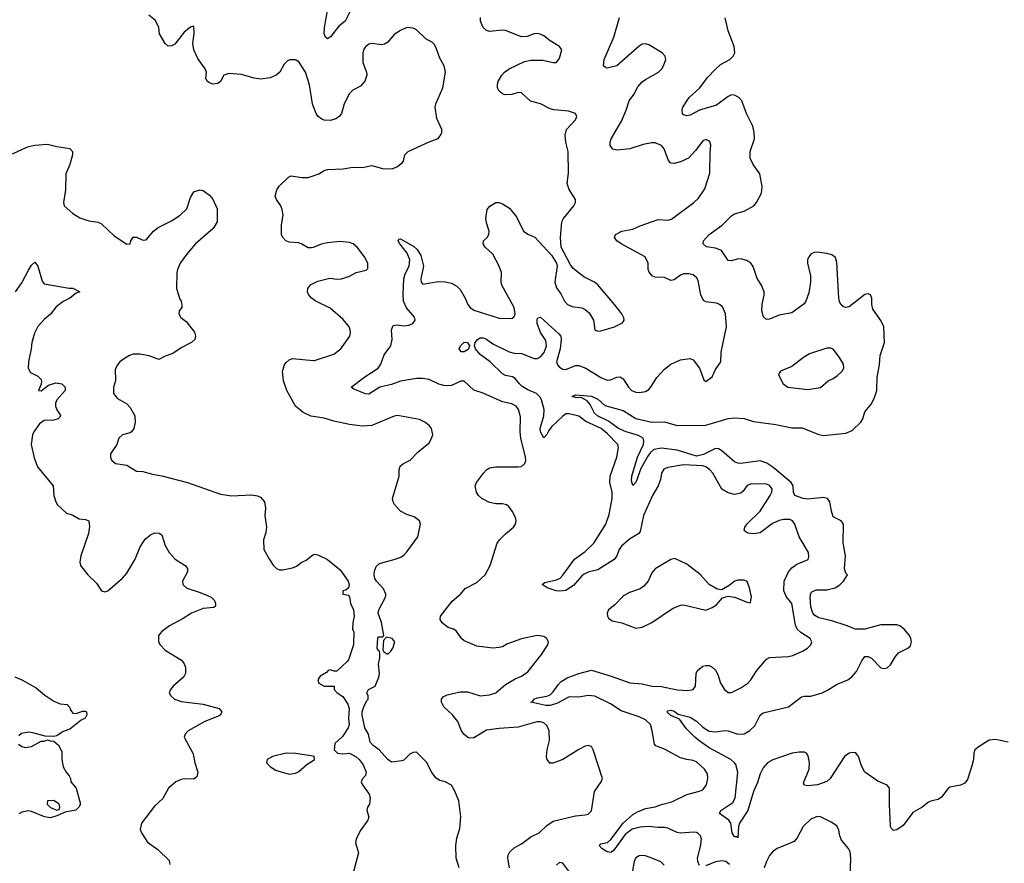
# Model space of a CAD drawing. Header units: inches. Extents: x 2293880 to 2522759, y 823965 to 1006879.
# Tile 87 of 256: x 2328156 to 2334346, y 938318 to 943619. Entities that reach past the tile are written whole.
import ezdxf

# ---------------------------------------------------------------- set-up
doc = ezdxf.new("R2010")
doc.units = ezdxf.units.IN
doc.header["$MEASUREMENT"] = 0
for name, color, linetype in [('C3923', 7, 'Continuous'), ('C3924', 7, 'Continuous'), ('C3933', 7, 'Continuous'), ('C3934', 7, 'Continuous')]:
    doc.layers.add(name, color=color, linetype=linetype)

msp = doc.modelspace()

# ---------------------------------------------------------------- linework, layer by layer
at = {"layer": 'C3923', "color": 5}
for points, elevation in [([(2329336.1, 940000), (2329358.8, 939990), (2329380.7, 939970), (2329387.3, 939950), (2329386.4, 939933.6), (2329375.2, 939924.8), (2329310, 939919.8), (2329234.9, 939890), (2329184, 939856), (2329097.1, 939810), (2329050, 939774.5), (2329028.2, 939750), (2329028, 939710), (2329038, 939690), (2329070, 939657.1), (2329173.5, 939593.5), (2329190.4, 939570.4), (2329198, 939550), (2329197.1, 939510), (2329187.7, 939490), (2329121, 939430), (2329104.7, 939410), (2329096, 939390), (2329106, 939370), (2329129, 939349), (2329170, 939334.4), (2329310, 939317.4), (2329410, 939291.5), (2329426.7, 939270), (2329418, 939250), (2329410, 939244.2), (2329319.1, 939210), (2329214, 939150), (2329196.3, 939130), (2329190.6, 939110), (2329246.6, 939006.6), (2329256.4, 938950), (2329276.4, 938890), (2329270, 938862), (2329250, 938846), (2329190, 938849.2), (2329170, 938845.2), (2329138, 938830), (2329091.3, 938790), (2329055.2, 938724.8), (2329003.9, 938676.1), (2328922, 938570), (2328914, 938530), (2328920.7, 938510), (2328958.8, 938450), (2329023.6, 938403.6), (2329094.6, 938334.6), (2329099.1, 938310)], 260), ([(2328124.9, 939490), (2328170, 939471.6), (2328260.2, 939420.2), (2328314.3, 939374.3), (2328370, 939336.4), (2328410, 939320.4), (2328454.9, 939314.9), (2328470, 939298), (2328477.6, 939277.6), (2328490, 939262), (2328510, 939258.4), (2328550, 939273.4), (2328570, 939274.9), (2328575.5, 939270), (2328577, 939250), (2328567.3, 939230), (2328542.7, 939217.3), (2328490, 939175.1), (2328470, 939161.2), (2328430, 939145.2), (2328390, 939119), (2328370, 939114), (2328316.4, 939116.4), (2328238, 939138), (2328210, 939141.2), (2328166.4, 939133.6), (2328150, 939118)], 240), ([(2328147.5, 939067.5), (2328170, 939051.3), (2328190, 939046), (2328230, 939051), (2328290, 939084.7), (2328310, 939086), (2328330, 939094), (2328347.1, 939087.1), (2328370, 939086), (2328400.5, 939060.5), (2328419.9, 939019.9), (2328421.6, 938970), (2328430, 938924.7), (2328447.3, 938890), (2328467.5, 938867.5), (2328476, 938850), (2328478, 938830), (2328510.4, 938790.4), (2328538, 938690), (2328527.3, 938670), (2328508.1, 938651.9), (2328440.7, 938639.3), (2328390, 938615.3), (2328350, 938604), (2328310.7, 938609.3), (2328230, 938642.9), (2328210, 938647), (2328170, 938639.5), (2328150, 938629.6)], 240), ([(2330000, 938991.2), (2329890, 939007.6), (2329830, 939009.6), (2329744.7, 938990), (2329711.3, 938970), (2329706.8, 938950), (2329730, 938926), (2329763.4, 938903.4), (2329850, 938877.1), (2329890, 938883.8), (2329910, 938894), (2329960.8, 938939.2), (2330000, 938964.4)], 280)]:
    msp.add_lwpolyline(points, dxfattribs=dict(at, elevation=elevation))
at = {"layer": 'C3923', "color": 5, "elevation": 240}
msp.add_lwpolyline([(2328370, 938712.1), (2328331.3, 938710), (2328328, 938690), (2328348.5, 938668.5), (2328390, 938651), (2328403.1, 938656.9), (2328409, 938670), (2328403.7, 938690)], close=True, dxfattribs=at)
at = {"layer": 'C3924', "color": 5}
for points, elevation in [([(2330000, 943078.6), (2329995.5, 943090), (2329976.8, 943210), (2329952.5, 943290), (2329910, 943355.1), (2329890, 943366.6), (2329853.4, 943366.6), (2329839.1, 943360.9), (2329819.3, 943340.7), (2329790.2, 943289.8), (2329767.7, 943270), (2329730, 943254.8), (2329670, 943246.4), (2329630, 943252.1), (2329550, 943274.3), (2329470, 943281.6), (2329438.8, 943270), (2329417.1, 943230), (2329402, 943218), (2329370, 943213.6), (2329343.8, 943223.8), (2329336, 943230), (2329326.6, 943250), (2329329.3, 943290), (2329322.7, 943310), (2329276.2, 943376.2), (2329251.1, 943430), (2329244.2, 943470), (2329252, 943532), (2329250, 943578), (2329230, 943573.2), (2329190, 943540.9), (2329130, 943465.6), (2329110, 943455.1), (2329090, 943453.6), (2329069.8, 943469.8), (2329034.7, 943530), (2329029.7, 943570), (2329010, 943614.5), (2328967.6, 943647.6)], 280), ([(2328110, 942776.3), (2328173.4, 942806.6), (2328210, 942822), (2328250, 942831.7), (2328330, 942836), (2328390, 942821.6), (2328470.2, 942810.2), (2328487.7, 942790), (2328488, 942770), (2328470.4, 942710), (2328446.4, 942650), (2328443.1, 942550), (2328430.5, 942470), (2328436.3, 942450), (2328490, 942401.6), (2328534.7, 942374.7), (2328590, 942354.9), (2328650, 942347.6), (2328670, 942337.3), (2328750, 942260.3), (2328830, 942208), (2328849.2, 942210.8), (2328855.1, 942230), (2328870, 942253), (2328890, 942252), (2328930, 942234), (2328950, 942234.9), (2328997.4, 942290), (2329026.4, 942313.6), (2329110, 942354.3), (2329165.1, 942390), (2329207, 942430), (2329230, 942502), (2329250, 942538), (2329289.1, 942550.9), (2329310, 942546), (2329350, 942516), (2329370, 942491.3), (2329396.3, 942430), (2329397.3, 942350), (2329372.1, 942307.9), (2329261.6, 942210), (2329210, 942151.6), (2329164.9, 942090), (2329147, 942050), (2329143.1, 942030), (2329141.7, 941930), (2329162.6, 941862.6), (2329170.4, 941850), (2329174.4, 941825.6), (2329174.8, 941810), (2329158, 941790), (2329156, 941770), (2329168.3, 941748.3), (2329202.8, 941722.8), (2329254.6, 941654.6), (2329260.7, 941630), (2329257.3, 941610), (2329236, 941590), (2329170, 941557), (2329118, 941522), (2329070, 941505.6), (2329030, 941484.5), (2328970, 941506), (2328910, 941516.9), (2328870, 941517.4), (2328846.8, 941510), (2328814.8, 941490), (2328786, 941470), (2328771, 941450), (2328756.9, 941423.1), (2328757.1, 941350), (2328745.3, 941310), (2328745.3, 941270), (2328770, 941239.1), (2328830, 941205.5), (2328850, 941182), (2328879.5, 941130), (2328881.3, 941090), (2328872.4, 941050), (2328858.8, 941030), (2328850, 941022.7), (2328802, 941010), (2328778, 940990), (2328766, 940950), (2328726.8, 940890), (2328727.3, 940867.3), (2328734.8, 940850), (2328758, 940830), (2328830, 940820.4), (2328890, 940783), (2328930, 940779.1), (2328990, 940763), (2329050, 940753), (2329210, 940710.3), (2329417.1, 940637.1), (2329490, 940628), (2329610, 940634.4), (2329650, 940628), (2329670, 940618), (2329694.4, 940590), (2329701.3, 940550), (2329696.7, 940503.3), (2329706.7, 940430), (2329702.6, 940397.4), (2329688.4, 940350), (2329690.6, 940290), (2329726.2, 940226.2), (2329750, 940191), (2329770, 940170.8), (2329790, 940162.8), (2329810, 940162.8), (2329870, 940174.8), (2329895.1, 940184.9), (2329930, 940211), (2329957.5, 940222.5), (2329990, 940251), (2330000, 940256)], 280), ([(2330000, 942188.5), (2329990, 942184.7), (2329970, 942186), (2329930, 942209.6), (2329910, 942216.2), (2329850, 942220.9), (2329829, 942230), (2329809.2, 942250), (2329801.2, 942270), (2329800.7, 942330), (2329811.6, 942390), (2329806.2, 942426.2), (2329798, 942450), (2329769.3, 942490), (2329762.7, 942510), (2329772.7, 942550), (2329787.7, 942572.3), (2329846, 942630), (2329862.3, 942637.7), (2329930, 942627.2), (2329970, 942627.2), (2330000, 942637.4)], 280), ([(2328129.2, 941910), (2328170, 941966), (2328210, 942046), (2328230, 942076), (2328250, 942094.8), (2328270, 942071.3), (2328297, 941977), (2328310, 941959.1), (2328467.3, 941932.7), (2328490, 941932.7), (2328534, 941910), (2328510, 941901.2), (2328470.6, 941870), (2328430, 941848.5), (2328385.2, 941814.8), (2328350, 941769.6), (2328310, 941735.1), (2328269.2, 941690.8), (2328248.7, 941650), (2328232.4, 941590), (2328228.4, 941550), (2328210.5, 941470), (2328208, 941430), (2328223.1, 941403.1), (2328270, 941378.8), (2328290, 941358), (2328293.7, 941346.3), (2328291.1, 941328.9), (2328274, 941290), (2328290, 941287.3), (2328337.7, 941322.3), (2328383.5, 941336.5), (2328421.6, 941330), (2328441.5, 941310), (2328442.3, 941290), (2328390, 941231.3), (2328381.3, 941210), (2328380.8, 941190), (2328388.4, 941168.4), (2328414, 941130), (2328397.3, 941110), (2328370, 941103.1), (2328310, 941100.5), (2328281, 941079), (2328243.8, 941030), (2328235.5, 941010), (2328228, 940950), (2328246.9, 940866.9), (2328268.6, 940808.6), (2328366, 940690), (2328370.7, 940629.3), (2328382, 940590), (2328394, 940570), (2328450, 940519.1), (2328490, 940506), (2328530, 940482.4), (2328570, 940479.1), (2328590.6, 940470), (2328593.8, 940433.8), (2328588.7, 940390), (2328540.5, 940250), (2328533.4, 940210), (2328537.3, 940190), (2328584, 940130), (2328638, 940078), (2328670, 940031), (2328690, 940024), (2328710, 940030.7), (2328801.2, 940110), (2328830, 940140.7), (2328880.7, 940230), (2328912.9, 940307.1), (2328945.4, 940354.6), (2328977.7, 940382.3), (2329004.9, 940395.1), (2329033.5, 940393.5), (2329050, 940382.8), (2329070, 940316), (2329095.5, 940270), (2329134, 940230), (2329196, 940190), (2329210.8, 940170), (2329210.7, 940150), (2329178.8, 940090), (2329181, 940070), (2329206.9, 940046.9), (2329290, 940020.3), (2329336.1, 940000)], 260), ([(2330000, 941862.4), (2329989.2, 941870), (2329972.1, 941892.1), (2329966, 941910), (2329966.6, 941930), (2329985.3, 941954.7), (2330000, 941962.1)], 280), ([(2330000, 941124.8), (2329986.7, 941126.7), (2329937, 941150), (2329889.8, 941189.8), (2329834.8, 941290), (2329813.3, 941350), (2329808.5, 941411.5), (2329820.5, 941450), (2329830, 941464.9), (2329850, 941482.4), (2329870, 941490.3), (2330000, 941478.1)], 280)]:
    msp.add_lwpolyline(points, dxfattribs=dict(at, elevation=elevation))
at = {"layer": 'C3933', "color": 5}
for points, elevation in [([(2330223.6, 940000), (2330230, 939992), (2330235.5, 939950), (2330253.4, 939910), (2330259.1, 939870), (2330250.7, 939830), (2330248.4, 939790), (2330256.3, 939770), (2330254.8, 939690), (2330222.8, 939597.2), (2330214.8, 939585.2), (2330150, 939526), (2330130, 939526), (2330110, 939534), (2330094, 939530), (2330083.6, 939516.4), (2330045.4, 939494.6), (2330031, 939470), (2330036, 939450), (2330070, 939430.8), (2330132, 939432), (2330132, 939410), (2330152, 939390), (2330187.1, 939367.1), (2330218, 939318), (2330227.3, 939290), (2330223, 939230), (2330227.3, 939190), (2330220.7, 939170), (2330184.4, 939115.6), (2330136, 939070), (2330132, 939030), (2330154, 939010), (2330190, 939006), (2330230, 939011), (2330270, 938986.8), (2330290.5, 938970.5), (2330315.9, 938935.9), (2330333, 938890), (2330330.4, 938869.6), (2330310, 938849), (2330302.4, 938830), (2330310.4, 938810), (2330351.9, 938751.9), (2330358.4, 938730), (2330354.9, 938690), (2330342.8, 938670), (2330338.8, 938650), (2330350.6, 938610), (2330344, 938590), (2330297.1, 938522.9), (2330270.8, 938470), (2330266.4, 938446.4), (2330284.7, 938384.7), (2330250.6, 938250)], 280), ([(2330917.7, 938290), (2330898.7, 938350), (2330896.8, 938430), (2330903.3, 938476.7), (2330922.8, 938537.2), (2330929.6, 938609.6), (2330916, 938710), (2330891.3, 938771.3), (2330870, 938808.7), (2330830, 938829.2), (2330797.5, 938837.5), (2330773.6, 938853.6), (2330747.6, 938887.6), (2330712.7, 938952.7), (2330650, 939016), (2330630, 939015.1), (2330610, 939006), (2330570, 938966), (2330557.5, 938962.5), (2330493.6, 938953.6), (2330470, 938969.2), (2330416, 939030), (2330377.6, 939057.6), (2330359.5, 939079.5), (2330349.1, 939129.1), (2330325.2, 939170), (2330309.3, 939249.3), (2330309.4, 939270.6), (2330319.3, 939300.7), (2330338, 939342), (2330346, 939350), (2330346, 939370), (2330338, 939390), (2330349.1, 939410.9), (2330390, 939431), (2330413.2, 939486.8), (2330418.3, 939510), (2330411.8, 939570), (2330419.3, 939610), (2330419, 939639), (2330418, 939650), (2330410, 939655.3), (2330403.7, 939670), (2330406.6, 939733.4), (2330410, 939742), (2330438, 939742), (2330446, 939750), (2330431.3, 939831.3), (2330408.7, 939890), (2330412.7, 939910), (2330455.8, 939990), (2330457.2, 940000)], 280), ([(2331234.5, 938290), (2331224.5, 938350), (2331227, 938370), (2331237.2, 938390), (2331263.9, 938416.1), (2331310, 938439.3), (2331370, 938484.6), (2331422.4, 938510), (2331470, 938556.5), (2331510, 938582.3), (2331650, 938615.5), (2331710, 938622), (2331730, 938627.7), (2331750, 938646.8), (2331769.3, 938770), (2331812.3, 938830), (2331819.3, 938850), (2331761.2, 939030), (2331750, 939052.7), (2331730, 939059), (2331710, 939054), (2331670, 939033.6), (2331570.2, 938969.8), (2331510, 938947.8), (2331488.1, 938948.1), (2331472, 938970), (2331468, 938990), (2331471.2, 939030), (2331487.3, 939090), (2331484.4, 939150), (2331470, 939182.9), (2331450, 939200.5), (2331430, 939207.8), (2331407.2, 939207.2), (2331290, 939173.7), (2331170, 939166), (2331090, 939153.5), (2331010, 939106.4), (2330984.4, 939104.4), (2330970, 939109.7), (2330946.9, 939130), (2330933.3, 939150), (2330909.7, 939210), (2330876.4, 939250), (2330822.1, 939302.1), (2330807.4, 939330), (2330808, 939350), (2330817, 939363), (2330842.5, 939377.5), (2330924.2, 939395.8), (2330970, 939395.2), (2331050, 939370.2), (2331110, 939375.6), (2331149.3, 939390), (2331210, 939440.5), (2331270, 939476.4), (2331310, 939494), (2331350, 939522), (2331436.9, 939630), (2331475.1, 939690), (2331481.2, 939710), (2331469, 939730), (2331450, 939742.7), (2331410, 939749.4), (2331310, 939729.2), (2331222, 939698), (2331190, 939679), (2331170, 939673.2), (2331130, 939669.3), (2331030, 939682), (2330950, 939716), (2330933.2, 939730), (2330899.1, 939779.1), (2330884, 939790), (2330850, 939800.4), (2330831.9, 939811.9), (2330812.6, 939830), (2330799.6, 939850), (2330800.7, 939870), (2330874.9, 939965.1), (2330915.9, 940000)], 260), ([(2332430, 938303.7), (2332419.1, 938330), (2332418, 938350), (2332436, 938424), (2332441.2, 938470), (2332435.1, 938490), (2332422.6, 938502.6), (2332410.5, 938510.5), (2332390, 938513.6), (2332311.9, 938508.1), (2332290, 938510.9), (2332230, 938538.5), (2332210, 938543), (2332170, 938542), (2332109.9, 938549.9), (2332054.3, 938545.7), (2332007.2, 938532.8), (2331961.3, 938498.7), (2331890, 938400.4), (2331873.7, 938386.3), (2331848.2, 938390), (2331815.3, 938410), (2331798.5, 938430), (2331810, 938440.8), (2331851.9, 938448.1), (2331871.9, 938468.1), (2331949.2, 938570.8), (2332010, 938625.2), (2332038.8, 938641.2), (2332090, 938661.3), (2332150, 938672.1), (2332190, 938688.2), (2332255.9, 938704.1), (2332349.8, 938750.2), (2332430, 938770.3), (2332450, 938780.3), (2332474, 938810), (2332483, 938850), (2332479.7, 938879.7), (2332462, 938910), (2332410, 938955.4), (2332390, 938964), (2332350, 938969.8), (2332310, 938981.7), (2332210, 939035.1), (2332155.3, 939055.3), (2332146.7, 939066.7), (2332132.7, 939150), (2332120.8, 939190), (2332090, 939219.8), (2332050, 939238), (2331936.5, 939276.5), (2331870, 939320.9), (2331771.5, 939368.5), (2331730, 939373.2), (2331670, 939361.5), (2331610, 939364.4), (2331536.1, 939323.9), (2331490.1, 939309.9), (2331463.7, 939310), (2331369.7, 939330), (2331382.2, 939337.8), (2331389.8, 939350), (2331410, 939358.7), (2331470, 939367.5), (2331490, 939376.3), (2331510, 939395.5), (2331540.1, 939439.9), (2331560.2, 939459.8), (2331596.9, 939483.1), (2331670, 939511.2), (2331750, 939531.4), (2331873.9, 939493.9), (2331991, 939451), (2332070, 939445.8), (2332130, 939431.1), (2332190, 939428.4), (2332288.7, 939408.7), (2332356.8, 939403.2), (2332389.7, 939410.3), (2332404.2, 939430), (2332408.3, 939510), (2332417, 939530), (2332450, 939555.8), (2332470, 939561.3), (2332490, 939560.4), (2332510, 939550.4), (2332531.1, 939531.1), (2332544.5, 939504.5), (2332562, 939450), (2332587.2, 939410), (2332610, 939392.2), (2332630, 939391.8), (2332690, 939420.2), (2332733.3, 939450), (2332753.3, 939470), (2332789.8, 939530.2), (2332850, 939600.4), (2332870, 939610.3), (2332990, 939618), (2333015.5, 939624.5), (2333077.2, 939650), (2333109.4, 939670), (2333129.6, 939690), (2333136.2, 939710), (2333125.6, 939730), (2333067.3, 939767.3), (2333044.4, 939790), (2333033.7, 939813.7), (2333010.5, 939950), (2332975, 939995), (2332973, 940000)], 240), ([(2331956.4, 940000), (2331950, 939996.2), (2331897.8, 939942.2), (2331858, 939910), (2331848.2, 939890), (2331850.6, 939870), (2331857.5, 939857.5), (2331881.3, 939841.3), (2331942, 939830), (2332030, 939794.8), (2332070, 939801), (2332130, 939830.6), (2332260.1, 939919.9), (2332310, 939939.1), (2332330, 939942), (2332470, 939907.7), (2332510, 939924.9), (2332537.2, 939942.8), (2332573.2, 939986.8), (2332610, 939996), (2332650, 939991.3), (2332730, 939958), (2332750, 939954), (2332755.5, 939995.5), (2332754.6, 940000)], 260), ([(2334370, 939079.1), (2334290, 939096), (2334250, 939091.2), (2334187.8, 939052.2), (2334161.6, 939030), (2334153.4, 939010), (2334151.3, 938970), (2334141.3, 938930), (2334114.6, 938845.4), (2334098.4, 938821.6), (2334071.2, 938808.8), (2334003.2, 938796.8), (2333990, 938785.6), (2333950, 938732.6), (2333930, 938718.9), (2333890, 938711.3), (2333870, 938702.4), (2333829.3, 938670.7), (2333770, 938638), (2333710, 938556.3), (2333670, 938527.8), (2333650, 938523.7), (2333636.2, 938536.2), (2333629.7, 938549.7), (2333623.2, 938690), (2333625.1, 938790), (2333609.8, 938809.8), (2333550, 938834.6), (2333469.7, 938890), (2333447.3, 938930), (2333429.6, 938990), (2333411.8, 939011.8), (2333390, 939014), (2333370, 939009.6), (2333341.6, 938990), (2333250.2, 938850), (2333230, 938832.1), (2333170.7, 938810), (2333110, 938804.8), (2333088.2, 938808.2), (2333083.8, 938823.8), (2333119.1, 938910), (2333120.9, 938950), (2333113.5, 938993.5), (2333102.3, 939010), (2333090, 939016.5), (2333057.2, 939017.2), (2333012.7, 939010), (2332890, 938968.3), (2332857.8, 938950), (2332830, 938917.4), (2332810, 938880.4), (2332794.1, 938825.9), (2332769, 938770), (2332732.5, 938650), (2332681.1, 938570), (2332674.3, 938550), (2332670, 938479), (2332664.1, 938484.1), (2332650, 938485.1), (2332635.1, 938510), (2332626.3, 938570), (2332614.2, 938590), (2332555.6, 938630), (2332564.2, 938650), (2332639.3, 938700.7), (2332653.7, 938726.3), (2332670.4, 938890), (2332657.8, 938937.8), (2332650.3, 938950.3), (2332626.8, 938970), (2332490, 939044.5), (2332425.2, 939090), (2332399.8, 939110), (2332345.8, 939165.8), (2332302.8, 939222.8), (2332250, 939247.2), (2332224.4, 939270), (2332230, 939276.5), (2332250, 939279.7), (2332270, 939274.6), (2332295.4, 939255.4), (2332370, 939236.1), (2332411.6, 939211.6), (2332450, 939173.8), (2332490, 939149.2), (2332530, 939144.9), (2332590, 939152.9), (2332610, 939150.2), (2332670, 939129.2), (2332710, 939132.2), (2332746.9, 939153.1), (2332777.7, 939182.3), (2332811.9, 939248.1), (2332830, 939263.1), (2332990, 939302), (2333070, 939363.2), (2333090, 939368.2), (2333130, 939368.7), (2333200.7, 939390), (2333235, 939405), (2333290, 939440.9), (2333362, 939470), (2333387.6, 939490), (2333416.6, 939523.4), (2333450, 939591), (2333470, 939617.3), (2333490, 939618), (2333510, 939607.7), (2333570, 939547), (2333590, 939541.3), (2333610, 939545.3), (2333630, 939564.9), (2333661.7, 939618.3), (2333680.5, 939639.5), (2333739, 939670), (2333755.9, 939684.1), (2333762, 939710), (2333758, 939730), (2333749.7, 939750), (2333715.7, 939790), (2333690, 939810.5), (2333670, 939816.3), (2333570, 939815.5), (2333470, 939788.6), (2333410, 939788.5), (2333352.5, 939812.5), (2333261.8, 939841.8), (2333180.8, 939860.8), (2333154.4, 939874.4), (2333141.8, 939890), (2333130, 939929), (2333126, 939990), (2333127.2, 940000)], 220), ([(2330000, 938964.4), (2330008.7, 938970), (2330008, 938990), (2330000, 938991.2)], 280), ([(2333377.7, 938230), (2333380.3, 938350), (2333375.8, 938390), (2333365.6, 938410), (2333323.1, 938463.1), (2333312.8, 938490), (2333306.3, 938526.3), (2333293.8, 938553.8), (2333257.4, 938577.4), (2333190, 938609.6), (2333170, 938611.3), (2333130, 938595.8), (2333081.1, 938550), (2333042.6, 938477.4), (2333024.5, 938455.5), (2332918, 938410), (2332889.3, 938390.7), (2332870, 938367), (2332850, 938329.5), (2332836.9, 938290)], 240), ([(2331608.9, 938268.9), (2331570, 938319.5), (2331550, 938322), (2331530, 938307)], 260), ([(2332206.7, 938306.7), (2332186.6, 938326.6), (2332130, 938349.6), (2332090, 938364.2), (2332070, 938367.8), (2332050, 938364.7), (2332028.7, 938351.3), (2332018, 938330), (2332008.9, 938271.1)], 260), ([(2332617.6, 938310), (2332594.5, 938330), (2332570, 938334), (2332530, 938326.4), (2332470, 938301)], 240)]:
    msp.add_lwpolyline(points, dxfattribs=dict(at, elevation=elevation))
at = {"layer": 'C3933', "color": 5, "elevation": 280}
msp.add_lwpolyline([(2330461, 939739), (2330442, 939718), (2330439.6, 939659.6), (2330446, 939646), (2330470, 939631.3), (2330490, 939651.3), (2330501.2, 939670), (2330513.2, 939710), (2330498, 939730)], close=True, dxfattribs=at)
at = {"layer": 'C3934', "color": 5}
for points, elevation in [([(2330231.5, 943668.5), (2330201.5, 943610), (2330161.6, 943578.4), (2330110, 943512.3), (2330090, 943499.5), (2330078, 943510), (2330069.8, 943530), (2330072.3, 943570), (2330092.3, 943687.7)], 260), ([(2330915.9, 940000), (2330927.7, 940010), (2330955.9, 940044.1), (2331030, 940081.8), (2331082, 940130), (2331114.2, 940190), (2331158, 940330), (2331171.8, 940350), (2331210, 940388), (2331259.3, 940430), (2331272.7, 940450), (2331276, 940470), (2331272.3, 940490), (2331252, 940530), (2331230, 940559.5), (2331216, 940570), (2331190, 940576.9), (2331150, 940577.2), (2331110, 940585), (2331061.6, 940610), (2331039.6, 940630), (2331027.6, 940650), (2331019.6, 940690), (2331027, 940710), (2331071.3, 940770), (2331089.8, 940790.2), (2331110, 940803.1), (2331149.8, 940810.2), (2331291.6, 940808.4), (2331310, 940811.8), (2331331.1, 940830), (2331336.8, 940850), (2331335.3, 940870), (2331306.4, 940990), (2331302.4, 941030), (2331303.3, 941123.3), (2331291.1, 941170), (2331277.6, 941190), (2331250, 941205.1), (2331190, 941216.9), (2331070, 941271.8), (2331010, 941291.6), (2330950, 941347), (2330930, 941347.6), (2330870, 941321.5), (2330830, 941317.6), (2330790, 941327.9), (2330730, 941357.8), (2330690, 941365), (2330650, 941363.9), (2330550, 941347.3), (2330493.2, 941326.9), (2330419.3, 941310), (2330350, 941265.2), (2330330, 941267.6), (2330256.8, 941296.8), (2330239.6, 941310), (2330325.2, 941374.8), (2330410, 941430.3), (2330425.3, 941454.7), (2330447.4, 941512.6), (2330488.4, 941570), (2330498, 941610), (2330494, 941670), (2330503.5, 941696.5), (2330530, 941701.7), (2330570, 941695.8), (2330601.4, 941698.6), (2330627, 941710), (2330642.4, 941730), (2330638.3, 941750), (2330587.7, 941807.7), (2330568.9, 941850), (2330565.5, 941894.5), (2330569.9, 941990), (2330578.3, 942021.7), (2330603.5, 942070), (2330607.4, 942110), (2330592.1, 942152.1), (2330546, 942210), (2330535.1, 942230), (2330540.5, 942239.5), (2330550, 942241.6), (2330633.4, 942193.4), (2330654.1, 942174.1), (2330677.5, 942137.5), (2330694.3, 942070), (2330676.9, 941990), (2330679.5, 941970), (2330690, 941957.1), (2330786.2, 941973.8), (2330830, 941972.6), (2330870, 941962.5), (2330903.8, 941943.8), (2330924.4, 941924.4), (2330956.9, 941870), (2330973.6, 941830), (2330987.7, 941810), (2331010, 941794.2), (2331170, 941743.9), (2331250, 941742), (2331265.1, 941754.9), (2331271.2, 941770), (2331265.1, 941810), (2331186.2, 941950), (2331182.7, 941970), (2331184.2, 942030), (2331171.1, 942070), (2331130, 942145.6), (2331083, 942190), (2331069.7, 942210), (2331072, 942230), (2331094, 942250), (2331106, 942270), (2331106.3, 942290), (2331090, 942342), (2331086, 942370), (2331093.8, 942426.2), (2331111.7, 942448.3), (2331150, 942470.7), (2331170, 942470.7), (2331190, 942463), (2331234.1, 942434.1), (2331279.4, 942379.4), (2331323.1, 942290), (2331350, 942271.8), (2331393.3, 942253.3), (2331499.2, 942139.2), (2331530.7, 942090), (2331534, 942070), (2331519.6, 941970), (2331530, 941933.4), (2331557.4, 941897.4), (2331580.3, 941850), (2331599.1, 941830), (2331630, 941817), (2331690, 941808.8), (2331710, 941798.7), (2331736.5, 941776.5), (2331763.6, 941730), (2331770.5, 941670.5), (2331790, 941662), (2331810, 941663.8), (2331895.3, 941690), (2331944.7, 941715.3), (2331955.3, 941730), (2331954, 941746), (2331941.2, 941770), (2331895.1, 941830), (2331790, 941954), (2331768.7, 941970), (2331703, 942003), (2331636.2, 942056.2), (2331619.5, 942079.5), (2331560.5, 942190), (2331554.7, 942250), (2331564.2, 942350), (2331574, 942370), (2331639.3, 942450), (2331649.2, 942470), (2331649, 942490), (2331611.1, 942551.1), (2331597.4, 942590), (2331605.1, 942654.9), (2331604.2, 942790), (2331589.8, 942850), (2331585.5, 942894.5), (2331593, 942930), (2331649.4, 942990), (2331659.3, 943010), (2331650, 943028.7), (2331605.4, 943045.4), (2331513.2, 943053.2), (2331490, 943059.8), (2331429.8, 943089.8), (2331367.3, 943107.3), (2331310, 943158.7), (2331290, 943161.6), (2331249.4, 943149.4), (2331206.8, 943146.8), (2331190, 943153.2), (2331170, 943169.2), (2331159.5, 943190), (2331158.7, 943210), (2331164.7, 943230), (2331186.3, 943270), (2331203.6, 943290), (2331232, 943310), (2331330, 943356), (2331370, 943365.7), (2331444.8, 943364.8), (2331509.4, 943350.6), (2331530, 943350.8), (2331550, 943378), (2331564, 943430), (2331548.7, 943450), (2331490, 943486), (2331450, 943517), (2331427.7, 943527.7), (2331410, 943532), (2331390, 943529.6), (2331347.1, 943512.9), (2331310, 943511.5), (2331210.9, 943550.9), (2331190, 943553.7), (2331110, 943546), (2331090, 943551.6), (2331069.8, 943569.8), (2331053.5, 943610), (2331052.3, 943632.3)], 260), ([(2332973, 940000), (2332960.5, 940030), (2332962.9, 940090), (2332989.8, 940150), (2333010, 940174.2), (2333042.1, 940197.9), (2333112.4, 940227.6), (2333116.9, 940243.1), (2333114.7, 940270), (2333056.3, 940370), (2333029.7, 940450), (2333013.6, 940470), (2332997.7, 940477.7), (2332957.5, 940477.5), (2332930, 940471.1), (2332887.5, 940452.5), (2332810, 940395.5), (2332769, 940389), (2332733.3, 940393.3), (2332720.3, 940400.3), (2332709.7, 940410), (2332715.1, 940430), (2332730, 940451.5), (2332810, 940531.3), (2332873.9, 940630), (2332884, 940650), (2332886, 940670), (2332880.4, 940680.4), (2332870, 940692.5), (2332850, 940700.3), (2332757.4, 940702.6), (2332728.8, 940691.2), (2332704.4, 940655.6), (2332690, 940643.5), (2332650, 940636.4), (2332610, 940645.6), (2332569.8, 940670), (2332512.9, 940770), (2332495.1, 940790), (2332470, 940808.6), (2332450, 940815.4), (2332330, 940822), (2332230, 940806.2), (2332205, 940795), (2332190.3, 940770), (2332183.9, 940730), (2332170.3, 940690), (2332133.4, 940630), (2332077.3, 940502.7), (2332056.8, 940403.2), (2332048.8, 940390), (2331990, 940355.7), (2331940.2, 940310), (2331923.8, 940290), (2331910, 940249.6), (2331892.3, 940227.7), (2331790, 940161.5), (2331730, 940147), (2331704.5, 940135.5), (2331690, 940125.1), (2331636.9, 940063.1), (2331590, 940033.2), (2331552.1, 940027.9), (2331529.3, 940030), (2331472, 940050), (2331441.2, 940070), (2331458, 940082), (2331530, 940099.7), (2331553, 940110), (2331571.3, 940128.7), (2331643.8, 940230), (2331710, 940277.2), (2331765.8, 940330), (2331841.6, 940450), (2331862.3, 940510), (2331880.7, 940610), (2331880.6, 940650), (2331865.8, 940710), (2331868.2, 940750), (2331910.7, 940870), (2331920.3, 940930), (2331915.5, 940950), (2331850, 941019.6), (2331810.5, 941050), (2331714.4, 941094.4), (2331670, 941126.8), (2331610, 941141.9), (2331590, 941142.3), (2331570, 941127.3), (2331499.7, 941060.3), (2331481.6, 941038.4), (2331470, 941013.3), (2331450, 940991.8), (2331430, 941029.3), (2331428.8, 941050), (2331451, 941130), (2331453.4, 941170), (2331435.3, 941230), (2331424.9, 941250), (2331405.8, 941270), (2331350, 941293.6), (2331315, 941315), (2331297.2, 941330), (2331270, 941364.9), (2331254.5, 941374.5), (2331210, 941384.1), (2331190, 941394.5), (2331114, 941470), (2331050, 941515.2), (2331022.3, 941550), (2331014.2, 941570), (2331018.2, 941590), (2331034.8, 941610), (2331050, 941620.4), (2331070, 941620.9), (2331091.1, 941611.1), (2331130, 941582), (2331232.3, 941532.3), (2331264.2, 941524.2), (2331310, 941521.1), (2331390, 941490.9), (2331410.2, 941489.8), (2331430, 941501.6), (2331452.5, 941527.5), (2331468.7, 941570), (2331463.2, 941603.2), (2331430, 941653.3), (2331409.9, 941710), (2331410, 941738), (2331414.2, 941745.8), (2331430, 941750.5), (2331545.5, 941645.5), (2331557.5, 941630), (2331560.5, 941610), (2331554.4, 941550), (2331529.6, 941470), (2331536.3, 941450), (2331550, 941435.2), (2331570, 941424.1), (2331590, 941420.8), (2331650, 941447), (2331670, 941445.7), (2331714.9, 941430), (2331808.9, 941370), (2331850, 941353.2), (2331870, 941355.8), (2331910, 941372.7), (2331930, 941374.9), (2331950, 941363), (2331984.2, 941310), (2332002.4, 941290), (2332030, 941278), (2332050, 941276.5), (2332090, 941283.2), (2332110, 941296), (2332126.7, 941313.3), (2332162.3, 941370), (2332210, 941422.6), (2332250, 941453.6), (2332310, 941481.7), (2332370, 941490.2), (2332390, 941481.3), (2332430.4, 941430), (2332456, 941356), (2332470, 941344.7), (2332510, 941374.8), (2332530, 941421), (2332563.7, 941470), (2332564.8, 941530), (2332599.8, 941690), (2332592.6, 941770), (2332573.9, 941813.9), (2332554.5, 941830), (2332537, 941837), (2332470, 941846.2), (2332453.9, 941853.9), (2332438.2, 941890), (2332420.8, 941980.8), (2332410, 941999.6), (2332390, 942015.1), (2332363.1, 942023.1), (2332330, 942021.5), (2332310, 942013.5), (2332270, 941984.4), (2332250, 941981), (2332210, 941998.7), (2332150, 942001.1), (2332132.3, 942010), (2332112.3, 942032.3), (2332107.3, 942050), (2332106.2, 942090), (2332088, 942128), (2331936.3, 942210), (2331909.6, 942230), (2331896.2, 942250), (2331900.9, 942270), (2331941.2, 942290), (2332010, 942303.2), (2332056, 942324), (2332170, 942363.5), (2332230, 942360.2), (2332253.6, 942366.4), (2332393.6, 942470), (2332423.3, 942496.7), (2332463, 942557), (2332494.9, 942654.9), (2332495.6, 942784.4), (2332500.7, 942830), (2332494, 942854), (2332470, 942867), (2332450, 942858.4), (2332403.5, 942796.5), (2332359.5, 942750), (2332310, 942726.2), (2332270, 942716.3), (2332250, 942718.4), (2332233.9, 942733.9), (2332207.6, 942807.6), (2332190, 942829.6), (2332150, 942845.4), (2332130, 942846), (2332074.8, 942834.8), (2331991.8, 942808.2), (2331910, 942799.1), (2331885.1, 942805.1), (2331868.2, 942828.2), (2331867.8, 942850), (2331875.1, 942870), (2331938.2, 942981.8), (2331967.6, 943050), (2331986.8, 943110), (2332016.4, 943150), (2332042.4, 943197.6), (2332070, 943228.8), (2332090, 943243.7), (2332172.7, 943290), (2332192.3, 943310), (2332203.7, 943330), (2332217.2, 943370), (2332213.2, 943390), (2332194, 943410), (2332110, 943462), (2332090, 943467), (2332070, 943464.5), (2332050, 943453.6), (2331910, 943328.3), (2331850, 943314.5), (2331838, 943318), (2331826.6, 943330), (2331829.7, 943370), (2331890.9, 943509.1), (2331926.4, 943633.6)], 240), ([(2333127.2, 940000), (2333128.4, 940010), (2333136.8, 940023.2), (2333163.5, 940036.5), (2333230, 940036), (2333282.4, 940050), (2333312.2, 940067.8), (2333334.7, 940090), (2333359, 940130), (2333350, 940142), (2333342, 940170), (2333346.8, 940250), (2333332.6, 940332.6), (2333334.8, 940450), (2333320.9, 940470), (2333270, 940496), (2333259.2, 940530), (2333249, 940589), (2333234.3, 940610), (2333210, 940617.5), (2333110, 940605.4), (2333082, 940610), (2333029, 940629), (2333019.8, 940650), (2333019.4, 940690), (2333005, 940710), (2332890, 940806.9), (2332852.3, 940832.3), (2332810, 940846.8), (2332690, 940831.2), (2332670, 940832.4), (2332650, 940841.7), (2332569, 940910), (2332550, 940921.6), (2332530, 940923.7), (2332454.1, 940885.9), (2332410, 940877.2), (2332290, 940914.2), (2332190, 940926.4), (2332142.7, 940917.3), (2332121, 940899), (2332104.3, 940875.7), (2332061.1, 940798.9), (2332030, 940711.6), (2332010, 940692.3), (2332002.4, 940722.4), (2332004.5, 940750), (2332040.8, 940870), (2332076.5, 940950), (2332079.9, 940970), (2332074.8, 940990), (2332047, 941007), (2331967.8, 941030), (2331919.4, 941050), (2331857.3, 941097.3), (2331789, 941130), (2331770, 941145.6), (2331741.3, 941201.3), (2331723.2, 941223.2), (2331690, 941242), (2331650, 941244.5), (2331630, 941252), (2331650, 941261), (2331750, 941254), (2331790, 941234.9), (2331834, 941194), (2331950, 941164.3), (2332030, 941113.7), (2332130, 941090.9), (2332210, 941091.7), (2332290, 941069.2), (2332470, 941072.2), (2332610, 941112.4), (2332650, 941117.3), (2332710, 941112.2), (2332770, 941093.8), (2332910, 941074.7), (2333010, 941054.5), (2333075, 941055), (2333174.2, 941014.2), (2333210, 941006.2), (2333350, 941021.8), (2333390, 941038.6), (2333444.1, 941090), (2333457.3, 941110), (2333470, 941154.9), (2333510, 941204.4), (2333530, 941244.9), (2333543.4, 941290), (2333547.2, 941372.8), (2333561.5, 941450), (2333566.4, 941510), (2333592.1, 941590), (2333588.1, 941690), (2333569.3, 941729.3), (2333520.2, 941800.2), (2333514, 941830), (2333513.5, 941870), (2333504, 941890), (2333490, 941896.2), (2333470, 941891.6), (2333370, 941814.3), (2333350, 941811.1), (2333334.9, 941814.9), (2333318, 941830), (2333309, 941849), (2333306, 941870), (2333293.4, 942093.4), (2333284, 942124), (2333262.3, 942142.3), (2333230.9, 942150.9), (2333170, 942157.7), (2333150, 942155.4), (2333132.5, 942147.5), (2333117.4, 942130), (2333109.2, 942110), (2333108.2, 942090), (2333127.3, 942010), (2333126.5, 941970), (2333116.7, 941903.3), (2333099, 941850), (2333086.6, 941833.4), (2333010, 941777.4), (2332930, 941763.1), (2332870, 941736.9), (2332850, 941735.1), (2332831.5, 941751.5), (2332821.7, 941790), (2332823.5, 941830), (2332836.9, 941890), (2332835.6, 941910), (2332818.7, 941950), (2332792.4, 941992.4), (2332767.9, 942067.9), (2332751.5, 942090), (2332726.2, 942106.2), (2332690, 942115.4), (2332666.3, 942113.7), (2332630, 942102.9), (2332610, 942106.6), (2332567.9, 942167.9), (2332530, 942183.9), (2332472.7, 942192.7), (2332452, 942210), (2332455.1, 942230), (2332489.7, 942270), (2332572.2, 942327.8), (2332630, 942386), (2332650, 942398.9), (2332710, 942415.6), (2332771.8, 942450), (2332787.3, 942470), (2332818.4, 942530), (2332823.6, 942570), (2332808, 942650), (2332766.3, 942710), (2332749, 942749), (2332749, 942790), (2332775.1, 942870), (2332772.9, 942910), (2332764.5, 942950), (2332724.5, 943030), (2332696.1, 943110), (2332677.7, 943130), (2332650, 943145.3), (2332630, 943146.2), (2332610, 943136.8), (2332536.9, 943083.1), (2332429, 943051), (2332370, 943019.1), (2332350, 943015.1), (2332330, 943022), (2332322, 943030), (2332319.7, 943050), (2332324.8, 943070), (2332364.4, 943130), (2332430, 943188.1), (2332482, 943258), (2332530, 943309.2), (2332562.6, 943337.4), (2332621.1, 943370), (2332640.9, 943390), (2332652, 943410), (2332647.6, 943450), (2332609.8, 943550.2), (2332590.7, 943630)], 220), ([(2330000, 942637.4), (2330037.2, 942650), (2330070, 942672.4), (2330090, 942677.6), (2330190, 942681.7), (2330250, 942693.4), (2330310, 942690.3), (2330370, 942702), (2330436.6, 942683.4), (2330497, 942683), (2330526.3, 942693.7), (2330560.2, 942719.8), (2330569.2, 942730.8), (2330577.2, 942770), (2330599, 942790), (2330730, 942852.4), (2330787.2, 942872.8), (2330804.1, 942895.9), (2330809.3, 942910), (2330809.3, 942930), (2330777.3, 942997.3), (2330768.3, 943070), (2330771.2, 943090), (2330815.6, 943190), (2330832, 943290), (2330823.6, 943330), (2330797.1, 943377.1), (2330777.1, 943437.1), (2330762.7, 943462.7), (2330750, 943475.1), (2330710, 943498), (2330650, 943554.5), (2330630, 943565.1), (2330590, 943569.5), (2330550, 943552), (2330510, 943525.6), (2330470, 943477.6), (2330450, 943466.3), (2330430, 943461.1), (2330370, 943469.6), (2330350, 943465.1), (2330330, 943449.4), (2330317.6, 943430), (2330312.2, 943410), (2330313.4, 943350), (2330336.9, 943290), (2330338.3, 943270), (2330326.3, 943233.7), (2330297.5, 943202.5), (2330250, 943175.4), (2330230, 943155.1), (2330195.2, 943090), (2330178, 943030), (2330167.1, 943012.9), (2330144.1, 942995.9), (2330110, 942985.6), (2330070, 942988.7), (2330054.3, 942994.3), (2330031.5, 943011.5), (2330019.2, 943030), (2330000, 943078.6)], 280), ([(2330000, 941962.1), (2330030, 941977.1), (2330105.4, 941994.6), (2330150, 941988.5), (2330178, 941990), (2330230, 942007.7), (2330270, 942030.5), (2330334.5, 942045.5), (2330344.7, 942055.3), (2330344.5, 942090), (2330322.9, 942130), (2330277, 942190), (2330252.7, 942210), (2330230, 942218.4), (2330170, 942225.6), (2330090, 942217.6), (2330050, 942207.8), (2330000, 942188.5)], 280), ([(2330000, 941478.1), (2330010, 941477.1), (2330130, 941518), (2330174.8, 941550), (2330231.2, 941630), (2330236.3, 941650), (2330234.3, 941670), (2330226, 941690), (2330190, 941736.2), (2330106.7, 941806.7), (2330013.1, 941853.1), (2330000, 941862.4)], 280), ([(2330457.2, 940000), (2330458.5, 940010), (2330443.4, 940043.4), (2330399.5, 940090), (2330388.3, 940108.3), (2330383.5, 940130), (2330385.4, 940154.6), (2330396.9, 940183.1), (2330418, 940202), (2330515.3, 940230), (2330555.6, 940244.4), (2330570, 940254), (2330590, 940274.8), (2330658, 940370), (2330676, 940450), (2330669.3, 940469.3), (2330634.9, 940494.9), (2330590, 940509.6), (2330549.3, 940530), (2330512.5, 940572.5), (2330503.6, 940590), (2330500.5, 940610), (2330541.3, 940750), (2330541.7, 940790), (2330547, 940813), (2330569.3, 940830), (2330610, 940850.4), (2330659.1, 940900.9), (2330730, 940961), (2330741.5, 940978.5), (2330752.7, 941010), (2330745.2, 941050), (2330730, 941069), (2330702, 941090), (2330670, 941106), (2330531.4, 941131.4), (2330510, 941127.3), (2330370, 941069.8), (2330310, 941065.3), (2330230, 941076.2), (2330130, 941096.8), (2330070, 941114.5), (2330000, 941124.8)], 280), ([(2330000, 940256), (2330010, 940261), (2330030, 940256), (2330090, 940226.8), (2330170, 940162.8), (2330220.7, 940090), (2330227.7, 940070), (2330222.8, 940050), (2330205.5, 940034.5), (2330187.3, 940030), (2330186.8, 940010), (2330222, 940002), (2330223.6, 940000)], 280), ([(2332754.6, 940000), (2332744, 940050), (2332730, 940088), (2332710, 940097.2), (2332670, 940097.2), (2332652, 940090), (2332616.8, 940063.2), (2332570, 940037.2), (2332541.5, 940041.5), (2332490, 940069.2), (2332432.8, 940132.8), (2332350, 940198), (2332273.6, 940233.6), (2332250, 940226), (2332151.8, 940168.2), (2332130, 940142.7), (2332107, 940090), (2332080.2, 940059.8), (2332056.5, 940043.5), (2331990, 940019.7), (2331956.4, 940000)], 260)]:
    msp.add_lwpolyline(points, dxfattribs=dict(at, elevation=elevation))
at = {"layer": 'C3934', "color": 5, "elevation": 240}
for points in [[(2330931.2, 941531.2), (2330919.2, 941550), (2330927.4, 941570), (2330950, 941593.6), (2330970, 941590.2), (2330984.4, 941570), (2330976.5, 941550), (2330970, 941545.2), (2330950, 941532.7)], [(2333255.1, 941555.1), (2333230, 941555.1), (2333121, 941519), (2333082.8, 941497.2), (2333010, 941440.5), (2332938, 941410), (2332926, 941390), (2332953.4, 941333.4), (2332984.7, 941310), (2333110, 941294.4), (2333190, 941308.2), (2333239.3, 941350), (2333270, 941363.6), (2333297.1, 941382.9), (2333327.1, 941410), (2333337.7, 941430), (2333334.2, 941454.2), (2333310, 941496.2), (2333270, 941549.4)]]:
    msp.add_lwpolyline(points, close=True, dxfattribs=at)

doc.saveas('drawing.dxf')
